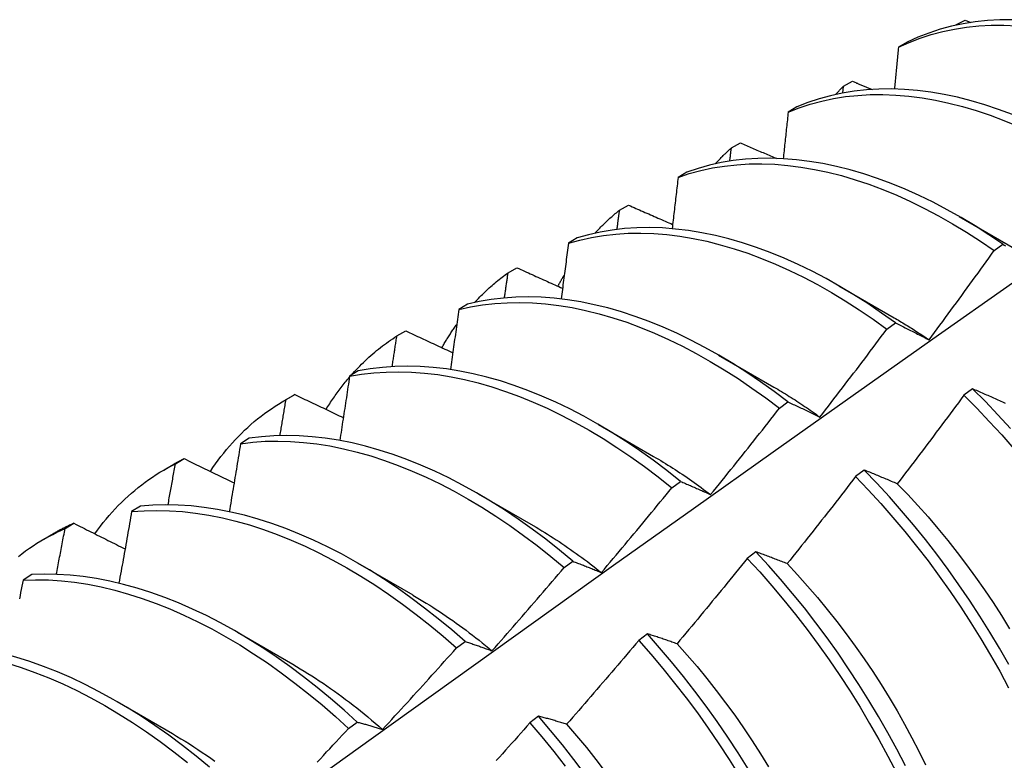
# Model space of a CAD drawing. Header units: inches. Extents: x 18 to 430, y 47 to 208.
# Tile 103 of 112: x 404.913 to 405.198, y 158.312 to 158.526. Entities that reach past the tile are written whole.
import ezdxf

# ---------------------------------------------------------------- set-up
doc = ezdxf.new("R2010")
doc.units = ezdxf.units.IN
doc.header["$MEASUREMENT"] = 0
doc.layers.add('Visible Edges(ANSI)', color=7, linetype='Continuous', lineweight=25)

msp = doc.modelspace()

# ---------------------------------------------------------------- linework, layer by layer
at = {"layer": 'Visible Edges(ANSI)'}
for p, q in [((405.18425, 158.52472), (405.18686, 158.52613)), ((405.18686, 158.52613), (405.18856, 158.52545)), ((405.18417, 158.52464), (405.18425, 158.52472)), ((405.18424, 158.52465), (405.18425, 158.52472)), ((405.17015, 158.51975), (405.1676, 158.51826)), ((405.15171, 158.50702), (405.15431, 158.50844)), ((405.1515, 158.50503), (405.15171, 158.50702)), ((405.13824, 158.50104), (405.13569, 158.49953)), ((405.11927, 158.48917), (405.12187, 158.49061)), ((405.10641, 158.48218), (405.10386, 158.48066)), ((405.08693, 158.47119), (405.08951, 158.47264)), ((405.18518, 158.46936), (405.20115, 158.46012)), ((405.07465, 158.46316), (405.07211, 158.46164)), ((405.19529, 158.45949), (405.19777, 158.46131)), ((405.05467, 158.45307), (405.05725, 158.45452)), ((405.15038, 158.44932), (405.16635, 158.44008)), ((405.04296, 158.444), (405.04043, 158.44246)), ((405.16423, 158.43675), (405.16672, 158.43858)), ((405.02251, 158.4348), (405.02508, 158.43627)), ((405.11559, 158.42928), (405.13155, 158.42004)), ((405.01134, 158.42469), (405.00882, 158.42314)), ((404.98995, 158.41612), (404.99273, 158.41773)), ((404.99043, 158.41639), (404.99299, 158.41787)), ((404.99299, 158.41787), (404.99273, 158.41773)), ((405.18903, 158.41954), (405.18652, 158.41766)), ((405.13315, 158.41389), (405.13564, 158.41572)), ((405.08079, 158.40924), (405.09675, 158.4)), ((404.97979, 158.40522), (404.97727, 158.40366)), ((404.95515, 158.39608), (404.95794, 158.39769)), ((404.95843, 158.39784), (404.96099, 158.39933)), ((405.15772, 158.39601), (405.15522, 158.39413)), ((405.10205, 158.39091), (405.10454, 158.39275)), ((405.04599, 158.3892), (405.06195, 158.37996)), ((404.9483, 158.3856), (404.94578, 158.38402)), ((404.92652, 158.37913), (404.92907, 158.38064)), ((404.92035, 158.37604), (404.92314, 158.37765)), ((405.12637, 158.37239), (405.12386, 158.3705)), ((405.01119, 158.36916), (405.02715, 158.35992)), ((405.07091, 158.36782), (405.0734, 158.36967)), ((404.91687, 158.36583), (404.91435, 158.36424)), ((404.97639, 158.34912), (404.99236, 158.33988)), ((405.03974, 158.34461), (405.04223, 158.34647)), ((405.09497, 158.34868), (405.09245, 158.34677)), ((404.94159, 158.32908), (404.95756, 158.31985)), ((405.06351, 158.32487), (405.06099, 158.32296)), ((405.00853, 158.32129), (405.01102, 158.32316))]:
    msp.add_line(p, q, dxfattribs=at)
at = {"layer": 'Visible Edges(ANSI)', "flags": 128}
for points in [[(405.20064, 158.52624), (405.19697, 158.52621), (405.19337, 158.52601), (405.18983, 158.52563), (405.18635, 158.52508), (405.18295, 158.52436), (405.17963, 158.52346), (405.17638, 158.52239), (405.17322, 158.52115), (405.17015, 158.51975)], [(405.1676, 158.51826), (405.17068, 158.51965), (405.17384, 158.52088), (405.17709, 158.52193), (405.18042, 158.52281), (405.18383, 158.52352), (405.18731, 158.52406), (405.19085, 158.52443), (405.19446, 158.52462), (405.19813, 158.52464), (405.20186, 158.52448)], [(405.1676, 158.51826), (405.16755, 158.51775), (405.1675, 158.51725), (405.16745, 158.51675), (405.16741, 158.51625), (405.16736, 158.51575), (405.16731, 158.51525), (405.16726, 158.51474), (405.16722, 158.51424), (405.16717, 158.51374), (405.16712, 158.51324), (405.16707, 158.51273), (405.16702, 158.51223), (405.16698, 158.51173), (405.16693, 158.51123), (405.16688, 158.51072), (405.16683, 158.51022), (405.16678, 158.50972), (405.16673, 158.50921), (405.16669, 158.50871), (405.16664, 158.50821), (405.16659, 158.5077), (405.16654, 158.5072), (405.16649, 158.5067), (405.16644, 158.50619)], [(405.15431, 158.50844), (405.15455, 158.50834), (405.15479, 158.50824), (405.15503, 158.50814), (405.15526, 158.50804), (405.1555, 158.50794), (405.15574, 158.50785), (405.15598, 158.50775), (405.15622, 158.50765), (405.15645, 158.50755), (405.15669, 158.50745), (405.15693, 158.50735), (405.15717, 158.50726), (405.15741, 158.50716), (405.15764, 158.50706), (405.15788, 158.50696), (405.15812, 158.50686), (405.15836, 158.50676), (405.1586, 158.50666), (405.15883, 158.50657), (405.15907, 158.50647), (405.15931, 158.50637), (405.15955, 158.50627), (405.15979, 158.50617), (405.16003, 158.50607)], [(405.20058, 158.49883), (405.19657, 158.50032), (405.19259, 158.50165), (405.18862, 158.50282), (405.18469, 158.50381), (405.18079, 158.50463), (405.17693, 158.50529), (405.17311, 158.50577), (405.16934, 158.50607), (405.16562, 158.50621), (405.16196, 158.50617), (405.15836, 158.50595), (405.15482, 158.50556), (405.15135, 158.505), (405.14795, 158.50427), (405.14464, 158.50336), (405.1414, 158.50228), (405.13824, 158.50104)], [(405.14938, 158.5046), (405.14947, 158.5047), (405.14957, 158.50481), (405.14966, 158.50491), (405.14976, 158.50501), (405.14985, 158.50511), (405.14995, 158.50522), (405.15005, 158.50532), (405.15014, 158.50542), (405.15024, 158.50552), (405.15034, 158.50562), (405.15043, 158.50572), (405.15053, 158.50583), (405.15063, 158.50593), (405.15073, 158.50603), (405.15083, 158.50613), (405.15092, 158.50623), (405.15102, 158.50633), (405.15112, 158.50643), (405.15122, 158.50652), (405.15132, 158.50662), (405.15142, 158.50672), (405.15152, 158.50682), (405.15162, 158.50692), (405.15171, 158.50702)], [(405.13569, 158.49953), (405.13885, 158.50077), (405.1421, 158.50183), (405.14542, 158.50273), (405.14883, 158.50345), (405.1523, 158.504), (405.15584, 158.50437), (405.15945, 158.50457), (405.16312, 158.5046), (405.16684, 158.50445), (405.17061, 158.50413), (405.17443, 158.50364), (405.1783, 158.50298), (405.1822, 158.50214), (405.18614, 158.50113), (405.1901, 158.49996), (405.19409, 158.49861), (405.1981, 158.49711), (405.20212, 158.49543)], [(405.13569, 158.49953), (405.13563, 158.49897), (405.13557, 158.49841), (405.13552, 158.49785), (405.13546, 158.49729), (405.1354, 158.49673), (405.13534, 158.49617), (405.13528, 158.49561), (405.13522, 158.49505), (405.13516, 158.49449), (405.1351, 158.49392), (405.13504, 158.49336), (405.13498, 158.4928), (405.13492, 158.49224), (405.13486, 158.49168), (405.1348, 158.49111), (405.13474, 158.49055), (405.13468, 158.48999), (405.13462, 158.48943), (405.13456, 158.48887), (405.1345, 158.4883), (405.13444, 158.48774), (405.13438, 158.48718), (405.13432, 158.48661), (405.13426, 158.48605)], [(405.11458, 158.48456), (405.11476, 158.48476), (405.11495, 158.48497), (405.11514, 158.48517), (405.11533, 158.48537), (405.11552, 158.48557), (405.11571, 158.48577), (405.11591, 158.48596), (405.1161, 158.48616), (405.11629, 158.48636), (405.11649, 158.48655), (405.11668, 158.48674), (405.11688, 158.48694), (405.11707, 158.48713), (405.11727, 158.48732), (405.11747, 158.48751), (405.11766, 158.4877), (405.11786, 158.48789), (405.11806, 158.48807), (405.11826, 158.48826), (405.11846, 158.48844), (405.11867, 158.48863), (405.11887, 158.48881), (405.11907, 158.48899), (405.11927, 158.48917)], [(405.11881, 158.48535), (405.11883, 158.48551), (405.11885, 158.48567), (405.11887, 158.48583), (405.11889, 158.48599), (405.11891, 158.48615), (405.11893, 158.48631), (405.11895, 158.48647), (405.11897, 158.48663), (405.11899, 158.48678), (405.11901, 158.48694), (405.11902, 158.4871), (405.11904, 158.48726), (405.11906, 158.48742), (405.11908, 158.48758), (405.1191, 158.48774), (405.11912, 158.4879), (405.11914, 158.48806), (405.11916, 158.48822), (405.11918, 158.48838), (405.1192, 158.48854), (405.11922, 158.4887), (405.11924, 158.48886), (405.11926, 158.48901), (405.11927, 158.48917)], [(405.12187, 158.49061), (405.1223, 158.49042), (405.12274, 158.49023), (405.12318, 158.49005), (405.12361, 158.48986), (405.12405, 158.48967), (405.12449, 158.48949), (405.12492, 158.4893), (405.12536, 158.48911), (405.1258, 158.48893), (405.12623, 158.48874), (405.12667, 158.48855), (405.12711, 158.48837), (405.12755, 158.48818), (405.12798, 158.48799), (405.12842, 158.48781), (405.12886, 158.48762), (405.1293, 158.48744), (405.12973, 158.48725), (405.13017, 158.48706), (405.13061, 158.48688), (405.13105, 158.48669), (405.13149, 158.48651), (405.13193, 158.48632), (405.13236, 158.48613)], [(405.19777, 158.46131), (405.19377, 158.46403), (405.18975, 158.46661), (405.18572, 158.46904), (405.18168, 158.47132), (405.17764, 158.47345), (405.1736, 158.47542), (405.16957, 158.47723), (405.16554, 158.47888), (405.16154, 158.48037), (405.15755, 158.48169), (405.15359, 158.48284), (405.14966, 158.48383), (405.14576, 158.48464), (405.1419, 158.48528), (405.13809, 158.48575), (405.13432, 158.48605), (405.1306, 158.48617), (405.12695, 158.48612), (405.12335, 158.4859), (405.11981, 158.4855), (405.11635, 158.48493), (405.11296, 158.48418), (405.10964, 158.48326), (405.10641, 158.48218)], [(405.10386, 158.48066), (405.1071, 158.48174), (405.11043, 158.48264), (405.11382, 158.48337), (405.11729, 158.48393), (405.12083, 158.48432), (405.12443, 158.48453), (405.1281, 158.48456), (405.13182, 158.48443), (405.13559, 158.48412), (405.13941, 158.48364), (405.14327, 158.48298), (405.14717, 158.48215), (405.1511, 158.48116), (405.15507, 158.47999), (405.15906, 158.47866), (405.16306, 158.47716), (405.16709, 158.4755), (405.17112, 158.47368), (405.17516, 158.47169), (405.1792, 158.46956), (405.18324, 158.46726), (405.18727, 158.46482), (405.19129, 158.46223), (405.19529, 158.45949)], [(405.10386, 158.48066), (405.10379, 158.48004), (405.10372, 158.47943), (405.10365, 158.47881), (405.10358, 158.47819), (405.10351, 158.47758), (405.10344, 158.47696), (405.10336, 158.47634), (405.10329, 158.47572), (405.10322, 158.4751), (405.10315, 158.47449), (405.10307, 158.47387), (405.103, 158.47325), (405.10293, 158.47263), (405.10286, 158.47201), (405.10278, 158.47139), (405.10271, 158.47078), (405.10264, 158.47016), (405.10256, 158.46954), (405.10249, 158.46892), (405.10242, 158.4683), (405.10234, 158.46768), (405.10227, 158.46706), (405.10219, 158.46644), (405.10212, 158.46582)], [(405.08951, 158.47264), (405.09004, 158.4724), (405.09057, 158.47217), (405.0911, 158.47194), (405.09163, 158.4717), (405.09216, 158.47147), (405.09269, 158.47124), (405.09322, 158.471), (405.09375, 158.47077), (405.09428, 158.47054), (405.09482, 158.4703), (405.09535, 158.47007), (405.09588, 158.46984), (405.09641, 158.4696), (405.09694, 158.46937), (405.09747, 158.46914), (405.098, 158.46891), (405.09854, 158.46867), (405.09907, 158.46844), (405.0996, 158.46821), (405.10013, 158.46797), (405.10067, 158.46774), (405.1012, 158.46751), (405.10173, 158.46728), (405.10227, 158.46704)], [(405.07978, 158.46452), (405.08006, 158.46482), (405.08034, 158.46512), (405.08062, 158.46542), (405.08091, 158.46572), (405.08119, 158.46601), (405.08148, 158.46631), (405.08177, 158.4666), (405.08206, 158.46688), (405.08236, 158.46717), (405.08265, 158.46745), (405.08295, 158.46774), (405.08324, 158.46801), (405.08354, 158.46829), (405.08384, 158.46857), (405.08414, 158.46884), (405.08445, 158.46911), (405.08475, 158.46938), (405.08506, 158.46964), (405.08537, 158.46991), (405.08568, 158.47017), (405.08599, 158.47043), (405.0863, 158.47068), (405.08661, 158.47094), (405.08693, 158.47119)], [(405.08619, 158.46561), (405.08622, 158.46584), (405.08625, 158.46608), (405.08629, 158.46631), (405.08632, 158.46654), (405.08635, 158.46677), (405.08638, 158.46701), (405.08641, 158.46724), (405.08644, 158.46747), (405.08647, 158.46771), (405.0865, 158.46794), (405.08653, 158.46817), (405.08656, 158.4684), (405.08659, 158.46864), (405.08662, 158.46887), (405.08665, 158.4691), (405.08668, 158.46933), (405.08672, 158.46957), (405.08675, 158.4698), (405.08678, 158.47003), (405.08681, 158.47026), (405.08684, 158.4705), (405.08687, 158.47073), (405.0869, 158.47096), (405.08693, 158.47119)], [(405.16672, 158.43858), (405.16274, 158.44143), (405.15874, 158.44415), (405.15472, 158.44672), (405.15068, 158.44914), (405.14665, 158.45142), (405.1426, 158.45353), (405.13856, 158.45549), (405.13453, 158.4573), (405.13051, 158.45894), (405.1265, 158.46041), (405.12252, 158.46172), (405.11856, 158.46287), (405.11463, 158.46384), (405.11073, 158.46464), (405.10688, 158.46527), (405.10306, 158.46573), (405.0993, 158.46602), (405.09559, 158.46613), (405.09193, 158.46607), (405.08834, 158.46584), (405.08481, 158.46543), (405.08135, 158.46485), (405.07796, 158.46409), (405.07465, 158.46316)], [(405.07211, 158.46164), (405.07543, 158.46255), (405.07882, 158.46329), (405.08229, 158.46386), (405.08582, 158.46426), (405.08942, 158.46448), (405.09308, 158.46453), (405.0968, 158.4644), (405.10057, 158.4641), (405.10438, 158.46363), (405.10824, 158.46299), (405.11214, 158.46217), (405.11607, 158.46118), (405.12003, 158.46003), (405.12402, 158.4587), (405.12803, 158.45722), (405.13205, 158.45556), (405.13608, 158.45375), (405.14012, 158.45178), (405.14417, 158.44965), (405.1482, 158.44736), (405.15223, 158.44493), (405.15625, 158.44235), (405.16025, 158.43962), (405.16423, 158.43675)], [(405.07211, 158.46164), (405.07203, 158.46097), (405.07194, 158.4603), (405.07186, 158.45962), (405.07177, 158.45895), (405.07169, 158.45828), (405.0716, 158.45761), (405.07151, 158.45694), (405.07143, 158.45627), (405.07134, 158.4556), (405.07126, 158.45492), (405.07117, 158.45425), (405.07108, 158.45358), (405.071, 158.45291), (405.07091, 158.45224), (405.07082, 158.45156), (405.07073, 158.45089), (405.07065, 158.45022), (405.07056, 158.44954), (405.07047, 158.44887), (405.07038, 158.4482), (405.0703, 158.44752), (405.07021, 158.44685), (405.07012, 158.44618), (405.07003, 158.4455)], [(405.19777, 158.46131), (405.19819, 158.46109), (405.19861, 158.46088)], [(405.17644, 158.43368), (405.17724, 158.43475), (405.17803, 158.43582), (405.17882, 158.43689), (405.17962, 158.43796), (405.18041, 158.43903), (405.1812, 158.4401), (405.18199, 158.44117), (405.18278, 158.44224), (405.18357, 158.44332), (405.18435, 158.44439), (405.18514, 158.44546), (405.18593, 158.44654), (405.18671, 158.44762), (405.1875, 158.44869), (405.18828, 158.44977), (405.18906, 158.45085), (405.18984, 158.45193), (405.19062, 158.453), (405.1914, 158.45408), (405.19218, 158.45517), (405.19296, 158.45625), (405.19374, 158.45733), (405.19451, 158.45841), (405.19529, 158.45949)], [(405.05725, 158.45452), (405.0578, 158.45428), (405.05835, 158.45403), (405.05889, 158.45378), (405.05944, 158.45353), (405.05999, 158.45328), (405.06054, 158.45304), (405.06109, 158.45279), (405.06163, 158.45254), (405.06218, 158.45229), (405.06273, 158.45204), (405.06328, 158.4518), (405.06383, 158.45155), (405.06438, 158.4513), (405.06493, 158.45105), (405.06548, 158.45081), (405.06603, 158.45056), (405.06658, 158.45031), (405.06713, 158.45006), (405.06768, 158.44982), (405.06823, 158.44957), (405.06878, 158.44932), (405.06933, 158.44907), (405.06988, 158.44883), (405.07043, 158.44858)], [(405.04498, 158.44448), (405.04535, 158.44488), (405.04573, 158.44528), (405.04611, 158.44568), (405.04649, 158.44607), (405.04687, 158.44646), (405.04726, 158.44684), (405.04765, 158.44722), (405.04804, 158.44759), (405.04843, 158.44797), (405.04883, 158.44833), (405.04923, 158.4487), (405.04964, 158.44906), (405.05004, 158.44941), (405.05045, 158.44977), (405.05086, 158.45011), (405.05127, 158.45046), (405.05169, 158.4508), (405.05211, 158.45114), (405.05253, 158.45147), (405.05295, 158.4518), (405.05338, 158.45212), (405.05381, 158.45244), (405.05424, 158.45276), (405.05467, 158.45307)], [(405.05364, 158.44581), (405.05368, 158.44611), (405.05372, 158.44641), (405.05377, 158.44672), (405.05381, 158.44702), (405.05385, 158.44732), (405.0539, 158.44762), (405.05394, 158.44793), (405.05398, 158.44823), (405.05403, 158.44853), (405.05407, 158.44884), (405.05411, 158.44914), (405.05416, 158.44944), (405.0542, 158.44974), (405.05424, 158.45005), (405.05429, 158.45035), (405.05433, 158.45065), (405.05437, 158.45095), (405.05442, 158.45126), (405.05446, 158.45156), (405.0545, 158.45186), (405.05454, 158.45216), (405.05459, 158.45247), (405.05463, 158.45277), (405.05467, 158.45307)], [(405.06909, 158.44918), (405.06917, 158.44932), (405.06924, 158.44946), (405.06932, 158.44961), (405.06939, 158.44975), (405.06947, 158.44989), (405.06954, 158.45003), (405.06962, 158.45017), (405.0697, 158.45031), (405.06977, 158.45045), (405.06985, 158.45059), (405.06993, 158.45073), (405.07, 158.45087), (405.07008, 158.451), (405.07016, 158.45114), (405.07024, 158.45128), (405.07031, 158.45142), (405.07039, 158.45156), (405.07047, 158.4517), (405.07055, 158.45183), (405.07063, 158.45197), (405.07071, 158.45211), (405.07079, 158.45224), (405.07087, 158.45238), (405.07095, 158.45252)], [(404.75951, 158.13324), (404.78293, 158.15031), (404.80632, 158.16735), (404.82968, 158.18434), (404.85302, 158.2013), (404.87633, 158.21822), (404.89961, 158.2351), (404.92287, 158.25194), (404.94611, 158.26873), (404.96933, 158.28548), (404.99253, 158.30218), (405.01571, 158.31883), (405.03887, 158.33543), (405.06202, 158.35199), (405.08515, 158.36849), (405.10827, 158.38494), (405.13137, 158.40133), (405.15446, 158.41767), (405.17755, 158.43396), (405.20062, 158.45019)], [(405.13564, 158.41572), (405.13168, 158.41871), (405.1277, 158.42156), (405.1237, 158.42427), (405.11968, 158.42683), (405.11565, 158.42924), (405.11161, 158.43151), (405.10756, 158.43362), (405.10353, 158.43557), (405.09949, 158.43736), (405.09547, 158.43899), (405.09147, 158.44046), (405.08748, 158.44176), (405.08352, 158.44289), (405.0796, 158.44385), (405.0757, 158.44465), (405.07185, 158.44527), (405.06804, 158.44572), (405.06428, 158.44599), (405.06057, 158.4461), (405.05692, 158.44602), (405.05333, 158.44578), (405.0498, 158.44536), (405.04635, 158.44477), (405.04296, 158.444)], [(405.04043, 158.44246), (405.04382, 158.44322), (405.04728, 158.44379), (405.05081, 158.4442), (405.05441, 158.44443), (405.05806, 158.44449), (405.06178, 158.44438), (405.06554, 158.44409), (405.06935, 158.44362), (405.07321, 158.44299), (405.07711, 158.44218), (405.08104, 158.44121), (405.085, 158.44006), (405.08898, 158.43875), (405.09299, 158.43727), (405.09701, 158.43563), (405.10105, 158.43382), (405.10509, 158.43186), (405.10913, 158.42974), (405.11317, 158.42746), (405.1172, 158.42504), (405.12122, 158.42247), (405.12522, 158.41975), (405.1292, 158.41689), (405.13315, 158.41389)], [(405.04043, 158.44246), (405.04033, 158.44174), (405.04023, 158.44102), (405.04013, 158.4403), (405.04003, 158.43957), (405.03993, 158.43885), (405.03983, 158.43813), (405.03973, 158.43741), (405.03963, 158.43668), (405.03953, 158.43596), (405.03943, 158.43524), (405.03932, 158.43451), (405.03922, 158.43379), (405.03912, 158.43306), (405.03902, 158.43234), (405.03892, 158.43162), (405.03881, 158.43089), (405.03871, 158.43017), (405.03861, 158.42944), (405.0385, 158.42872), (405.0384, 158.42799), (405.0383, 158.42727), (405.03819, 158.42654), (405.03809, 158.42582), (405.03798, 158.42509)], [(405.16635, 158.44009), (405.16677, 158.43984), (405.16719, 158.4396), (405.16762, 158.43935), (405.16804, 158.43909), (405.16846, 158.43884), (405.16888, 158.43859), (405.1693, 158.43833), (405.16972, 158.43807), (405.17015, 158.43781), (405.17057, 158.43755), (405.17099, 158.43728), (405.17141, 158.43702), (405.17183, 158.43675), (405.17225, 158.43648), (405.17267, 158.43621), (405.17309, 158.43593), (405.17351, 158.43566), (405.17393, 158.43538), (405.17435, 158.4351), (405.17477, 158.43482), (405.17519, 158.43454), (405.1756, 158.43425), (405.17602, 158.43397), (405.17644, 158.43368)], [(405.03554, 158.43142), (405.0357, 158.43171), (405.03587, 158.432), (405.03604, 158.4323), (405.03621, 158.43259), (405.03638, 158.43288), (405.03656, 158.43316), (405.03673, 158.43345), (405.0369, 158.43374), (405.03708, 158.43402), (405.03726, 158.4343), (405.03743, 158.43458), (405.03761, 158.43487), (405.03779, 158.43515), (405.03797, 158.43542), (405.03815, 158.4357), (405.03834, 158.43598), (405.03852, 158.43625), (405.0387, 158.43653), (405.03889, 158.4368), (405.03908, 158.43707), (405.03926, 158.43734), (405.03945, 158.43761), (405.03964, 158.43788), (405.03983, 158.43814)], [(405.16672, 158.43858), (405.16712, 158.43838), (405.16751, 158.43819), (405.16791, 158.43799), (405.16831, 158.4378), (405.16871, 158.4376), (405.16911, 158.4374), (405.16951, 158.4372), (405.16991, 158.437), (405.17031, 158.4368), (405.17072, 158.4366), (405.17112, 158.4364), (405.17153, 158.43619), (405.17193, 158.43599), (405.17234, 158.43578), (405.17274, 158.43558), (405.17315, 158.43537), (405.17356, 158.43516), (405.17397, 158.43495), (405.17438, 158.43474), (405.17479, 158.43453), (405.1752, 158.43432), (405.17561, 158.43411), (405.17603, 158.43389), (405.17644, 158.43368)], [(405.00924, 158.4234), (405.00974, 158.42395), (405.01024, 158.4245), (405.01074, 158.42505), (405.01126, 158.42558), (405.01177, 158.42611), (405.01229, 158.42664), (405.01282, 158.42715), (405.01335, 158.42766), (405.01389, 158.42816), (405.01443, 158.42865), (405.01497, 158.42914), (405.01553, 158.42962), (405.01608, 158.43009), (405.01664, 158.43056), (405.01721, 158.43102), (405.01778, 158.43147), (405.01835, 158.43191), (405.01893, 158.43235), (405.01952, 158.43277), (405.02011, 158.43319), (405.0207, 158.43361), (405.0213, 158.43401), (405.0219, 158.43441), (405.02251, 158.4348)], [(405.02114, 158.42594), (405.0212, 158.42631), (405.02125, 158.42668), (405.02131, 158.42705), (405.02137, 158.42742), (405.02143, 158.42779), (405.02148, 158.42815), (405.02154, 158.42852), (405.0216, 158.42889), (405.02166, 158.42926), (405.02171, 158.42963), (405.02177, 158.43), (405.02183, 158.43037), (405.02188, 158.43074), (405.02194, 158.43111), (405.022, 158.43148), (405.02205, 158.43185), (405.02211, 158.43222), (405.02217, 158.43259), (405.02223, 158.43296), (405.02228, 158.43333), (405.02234, 158.4337), (405.02239, 158.43407), (405.02245, 158.43444), (405.02251, 158.4348)], [(405.02508, 158.43627), (405.02564, 158.43601), (405.02621, 158.43575), (405.02677, 158.43548), (405.02734, 158.43522), (405.0279, 158.43496), (405.02847, 158.43469), (405.02903, 158.43443), (405.0296, 158.43417), (405.03017, 158.43391), (405.03073, 158.43364), (405.0313, 158.43338), (405.03187, 158.43312), (405.03243, 158.43285), (405.033, 158.43259), (405.03357, 158.43233), (405.03413, 158.43207), (405.0347, 158.4318), (405.03527, 158.43154), (405.03584, 158.43128), (405.03641, 158.43102), (405.03697, 158.43075), (405.03754, 158.43049), (405.03811, 158.43023), (405.03868, 158.42997)], [(405.14487, 158.41136), (405.14568, 158.41241), (405.1465, 158.41346), (405.14732, 158.41451), (405.14813, 158.41556), (405.14894, 158.41661), (405.14975, 158.41767), (405.15057, 158.41872), (405.15138, 158.41978), (405.15219, 158.42083), (405.153, 158.42189), (405.1538, 158.42295), (405.15461, 158.424), (405.15542, 158.42506), (405.15622, 158.42612), (405.15703, 158.42718), (405.15783, 158.42824), (405.15864, 158.4293), (405.15944, 158.43037), (405.16024, 158.43143), (405.16104, 158.43249), (405.16184, 158.43356), (405.16264, 158.43462), (405.16344, 158.43569), (405.16423, 158.43675)], [(405.10454, 158.39275), (405.10061, 158.39587), (405.09665, 158.39885), (405.09267, 158.40169), (405.08866, 158.40438), (405.08464, 158.40694), (405.08061, 158.40934), (405.07657, 158.4116), (405.07253, 158.4137), (405.06849, 158.41564), (405.06445, 158.41742), (405.06043, 158.41904), (405.05643, 158.4205), (405.05245, 158.42179), (405.04849, 158.42291), (405.04457, 158.42387), (405.04068, 158.42465), (405.03682, 158.42526), (405.03302, 158.4257), (405.02926, 158.42596), (405.02555, 158.42606), (405.0219, 158.42598), (405.01832, 158.42572), (405.0148, 158.42529), (405.01134, 158.42469)], [(405.00882, 158.42314), (405.0087, 158.42237), (405.00859, 158.42159), (405.00847, 158.42082), (405.00835, 158.42005), (405.00824, 158.41928), (405.00812, 158.41851), (405.008, 158.41774), (405.00789, 158.41696), (405.00777, 158.41619), (405.00765, 158.41542), (405.00753, 158.41465), (405.00742, 158.41387), (405.0073, 158.4131), (405.00718, 158.41233), (405.00706, 158.41155), (405.00694, 158.41078), (405.00682, 158.41001), (405.0067, 158.40923), (405.00658, 158.40846), (405.00646, 158.40769), (405.00634, 158.40691), (405.00622, 158.40614), (405.0061, 158.40536), (405.00598, 158.40459)], [(405.00882, 158.42314), (405.01227, 158.42373), (405.0158, 158.42414), (405.01939, 158.42438), (405.02305, 158.42445), (405.02676, 158.42435), (405.03052, 158.42407), (405.03433, 158.42362), (405.03818, 158.42299), (405.04208, 158.4222), (405.04601, 158.42123), (405.04996, 158.42009), (405.05395, 158.41879), (405.05795, 158.41732), (405.06197, 158.41569), (405.06601, 158.41389), (405.07005, 158.41194), (405.07409, 158.40983), (405.07813, 158.40756), (405.08216, 158.40515), (405.08618, 158.40258), (405.09018, 158.39987), (405.09417, 158.39702), (405.09812, 158.39403), (405.10205, 158.39091)], [(405.00203, 158.41357), (405.00228, 158.41399), (405.00254, 158.4144), (405.0028, 158.41481), (405.00307, 158.41522), (405.00333, 158.41563), (405.0036, 158.41603), (405.00387, 158.41643), (405.00414, 158.41683), (405.00442, 158.41723), (405.00469, 158.41762), (405.00497, 158.41801), (405.00525, 158.4184), (405.00553, 158.41879), (405.00582, 158.41917), (405.0061, 158.41955), (405.00639, 158.41993), (405.00668, 158.42031), (405.00698, 158.42068), (405.00727, 158.42105), (405.00757, 158.42142), (405.00787, 158.42178), (405.00817, 158.42215), (405.00847, 158.42251), (405.00878, 158.42286)], [(405.13155, 158.42004), (405.13211, 158.41971), (405.13267, 158.41939), (405.13322, 158.41905), (405.13378, 158.41872), (405.13434, 158.41838), (405.1349, 158.41804), (405.13546, 158.4177), (405.13601, 158.41735), (405.13657, 158.417), (405.13712, 158.41664), (405.13768, 158.41629), (405.13824, 158.41593), (405.13879, 158.41556), (405.13935, 158.4152), (405.1399, 158.41483), (405.14045, 158.41445), (405.14101, 158.41408), (405.14156, 158.4137), (405.14211, 158.41331), (405.14267, 158.41293), (405.14322, 158.41254), (405.14377, 158.41215), (405.14432, 158.41175), (405.14487, 158.41136)], [(404.99299, 158.41787), (404.99357, 158.4176), (404.99415, 158.41732), (404.99474, 158.41704), (404.99532, 158.41676), (404.9959, 158.41648), (404.99648, 158.41621), (404.99707, 158.41593), (404.99765, 158.41565), (404.99823, 158.41537), (404.99882, 158.41509), (404.9994, 158.41482), (404.99998, 158.41454), (405.00057, 158.41426), (405.00115, 158.41398), (405.00174, 158.41371), (405.00232, 158.41343), (405.00291, 158.41315), (405.00349, 158.41287), (405.00408, 158.4126), (405.00466, 158.41232), (405.00525, 158.41204), (405.00583, 158.41176), (405.00642, 158.41149), (405.00701, 158.41121)], [(405.18652, 158.41766), (405.18573, 158.41658), (405.18493, 158.41551), (405.18414, 158.41444), (405.18334, 158.41337), (405.18255, 158.41229), (405.18175, 158.41122), (405.18095, 158.41015), (405.18015, 158.40908), (405.17935, 158.40801), (405.17855, 158.40695), (405.17775, 158.40588), (405.17694, 158.40481), (405.17614, 158.40374), (405.17534, 158.40268), (405.17453, 158.40161), (405.17372, 158.40055), (405.17292, 158.39949), (405.17211, 158.39842), (405.1713, 158.39736), (405.17049, 158.3963), (405.16968, 158.39524), (405.16887, 158.39418), (405.16806, 158.39312), (405.16725, 158.39206)], [(405.18652, 158.41766), (405.19023, 158.41394), (405.19389, 158.41011), (405.19748, 158.40618), (405.20101, 158.40216)], [(405.19861, 158.41526), (405.19818, 158.41546), (405.19776, 158.41565), (405.19733, 158.41584), (405.19691, 158.41604), (405.19649, 158.41623), (405.19607, 158.41642), (405.19565, 158.41661), (405.19523, 158.4168), (405.19481, 158.41699), (405.19439, 158.41717), (405.19397, 158.41736), (405.19355, 158.41755), (405.19314, 158.41773), (405.19272, 158.41791), (405.19231, 158.4181), (405.1919, 158.41828), (405.19148, 158.41846), (405.19107, 158.41864), (405.19066, 158.41882), (405.19025, 158.419), (405.18984, 158.41918), (405.18943, 158.41936), (405.18903, 158.41954)], [(405.2, 158.40809), (405.1964, 158.41201), (405.19274, 158.41583), (405.18903, 158.41954)], [(404.96856, 158.39563), (404.9693, 158.39673), (404.97005, 158.39781), (404.97082, 158.39887), (404.97161, 158.39991), (404.97241, 158.40093), (404.97323, 158.40194), (404.97406, 158.40292), (404.97491, 158.40388), (404.97577, 158.40482), (404.97665, 158.40574), (404.97754, 158.40664), (404.97845, 158.40752), (404.97937, 158.40838), (404.9803, 158.40921), (404.98125, 158.41003), (404.98222, 158.41082), (404.9832, 158.4116), (404.98419, 158.41235), (404.9852, 158.41308), (404.98622, 158.41378), (404.98725, 158.41447), (404.9883, 158.41513), (404.98936, 158.41578), (404.99043, 158.41639)], [(404.9887, 158.40599), (404.98877, 158.40643), (404.98884, 158.40686), (404.98892, 158.40729), (404.98899, 158.40773), (404.98906, 158.40816), (404.98913, 158.4086), (404.98921, 158.40903), (404.98928, 158.40946), (404.98935, 158.4099), (404.98942, 158.41033), (404.9895, 158.41076), (404.98957, 158.4112), (404.98964, 158.41163), (404.98971, 158.41206), (404.98978, 158.4125), (404.98986, 158.41293), (404.98993, 158.41336), (404.99, 158.4138), (404.99007, 158.41423), (404.99014, 158.41466), (404.99021, 158.4151), (404.99029, 158.41553), (404.99036, 158.41596), (404.99043, 158.41639)], [(405.13564, 158.41572), (405.13602, 158.41555), (405.13639, 158.41538), (405.13677, 158.41521), (405.13715, 158.41503), (405.13753, 158.41486), (405.13791, 158.41468), (405.13829, 158.4145), (405.13867, 158.41433), (405.13905, 158.41415), (405.13943, 158.41397), (405.13982, 158.41379), (405.1402, 158.4136), (405.14059, 158.41342), (405.14097, 158.41324), (405.14136, 158.41305), (405.14175, 158.41287), (405.14213, 158.41268), (405.14252, 158.4125), (405.14291, 158.41231), (405.1433, 158.41212), (405.14369, 158.41193), (405.14408, 158.41174), (405.14448, 158.41155), (405.14487, 158.41136)], [(405.11327, 158.38893), (405.11411, 158.38996), (405.11495, 158.39099), (405.11579, 158.39202), (405.11662, 158.39306), (405.11746, 158.39409), (405.11829, 158.39513), (405.11912, 158.39617), (405.11995, 158.3972), (405.12079, 158.39824), (405.12162, 158.39928), (405.12245, 158.40032), (405.12327, 158.40136), (405.1241, 158.4024), (405.12493, 158.40344), (405.12576, 158.40448), (405.12658, 158.40552), (405.12741, 158.40657), (405.12823, 158.40761), (405.12905, 158.40866), (405.12987, 158.4097), (405.1307, 158.41075), (405.13152, 158.4118), (405.13234, 158.41284), (405.13315, 158.41389)], [(405.0734, 158.36967), (405.06951, 158.3729), (405.06558, 158.37601), (405.06162, 158.37898), (405.05763, 158.38181), (405.05363, 158.3845), (405.0496, 158.38705), (405.04557, 158.38944), (405.04153, 158.39169), (405.03749, 158.39378), (405.03345, 158.39571), (405.02942, 158.39748), (405.0254, 158.39909), (405.0214, 158.40054), (405.01741, 158.40182), (405.01346, 158.40293), (405.00954, 158.40388), (405.00565, 158.40465), (405.0018, 158.40525), (404.99799, 158.40568), (404.99424, 158.40594), (404.99054, 158.40602), (404.98689, 158.40593), (404.98331, 158.40566), (404.97979, 158.40522)], [(404.97727, 158.40366), (404.97714, 158.40284), (404.977, 158.40202), (404.97687, 158.4012), (404.97674, 158.40039), (404.9766, 158.39957), (404.97647, 158.39875), (404.97634, 158.39793), (404.9762, 158.39711), (404.97607, 158.39629), (404.97593, 158.39547), (404.9758, 158.39465), (404.97566, 158.39384), (404.97553, 158.39302), (404.97539, 158.3922), (404.97525, 158.39138), (404.97512, 158.39056), (404.97498, 158.38974), (404.97484, 158.38892), (404.97471, 158.3881), (404.97457, 158.38728), (404.97443, 158.38646), (404.97429, 158.38564), (404.97416, 158.38481), (404.97402, 158.38399)], [(404.97727, 158.40366), (404.98079, 158.40408), (404.98438, 158.40434), (404.98803, 158.40441), (404.99174, 158.40432), (404.9955, 158.40405), (404.9993, 158.40361), (405.00315, 158.403), (405.00705, 158.40221), (405.01097, 158.40125), (405.01493, 158.40013), (405.01891, 158.39883), (405.02292, 158.39737), (405.02694, 158.39575), (405.03097, 158.39397), (405.03501, 158.39202), (405.03905, 158.38992), (405.04309, 158.38766), (405.04712, 158.38526), (405.05114, 158.3827), (405.05515, 158.38), (405.05913, 158.37716), (405.06309, 158.37418), (405.06702, 158.37106), (405.07091, 158.36782)], [(404.93513, 158.3776), (404.93592, 158.3787), (404.93673, 158.37977), (404.93756, 158.38083), (404.9384, 158.38186), (404.93925, 158.38287), (404.94013, 158.38386), (404.94101, 158.38483), (404.94192, 158.38577), (404.94284, 158.3867), (404.94378, 158.3876), (404.94473, 158.38848), (404.94569, 158.38934), (404.94668, 158.39017), (404.94767, 158.39099), (404.94869, 158.39178), (404.94971, 158.39254), (404.95075, 158.39329), (404.95181, 158.39401), (404.95288, 158.39471), (404.95396, 158.39538), (404.95506, 158.39603), (404.95617, 158.39666), (404.95729, 158.39726), (404.95843, 158.39784)], [(404.95631, 158.38598), (404.9564, 158.38647), (404.95649, 158.38697), (404.95658, 158.38746), (404.95667, 158.38796), (404.95676, 158.38845), (404.95685, 158.38895), (404.95694, 158.38944), (404.95703, 158.38993), (404.95712, 158.39043), (404.9572, 158.39092), (404.95729, 158.39142), (404.95738, 158.39191), (404.95747, 158.39241), (404.95756, 158.3929), (404.95765, 158.39339), (404.95773, 158.39389), (404.95782, 158.39438), (404.95791, 158.39488), (404.958, 158.39537), (404.95808, 158.39586), (404.95817, 158.39636), (404.95826, 158.39685), (404.95835, 158.39734), (404.95843, 158.39784)], [(404.96099, 158.39933), (404.96086, 158.39926), (404.96073, 158.3992), (404.9606, 158.39913), (404.96047, 158.39907), (404.96034, 158.399), (404.96022, 158.39893), (404.96009, 158.39887), (404.95996, 158.3988), (404.95983, 158.39873), (404.9597, 158.39867), (404.95958, 158.3986), (404.95945, 158.39853), (404.95932, 158.39846), (404.9592, 158.39839), (404.95907, 158.39832), (404.95894, 158.39825), (404.95882, 158.39818), (404.95869, 158.39811), (404.95856, 158.39804), (404.95844, 158.39797), (404.95831, 158.3979), (404.95819, 158.39783), (404.95806, 158.39776), (404.95794, 158.39769)], [(404.96099, 158.39933), (404.96159, 158.39904), (404.96219, 158.39874), (404.96278, 158.39845), (404.96338, 158.39816), (404.96398, 158.39786), (404.96458, 158.39757), (404.96518, 158.39728), (404.96578, 158.39699), (404.96638, 158.39669), (404.96698, 158.3964), (404.96758, 158.39611), (404.96818, 158.39582), (404.96878, 158.39552), (404.96938, 158.39523), (404.96998, 158.39494), (404.97059, 158.39464), (404.97119, 158.39435), (404.97179, 158.39406), (404.97239, 158.39377), (404.973, 158.39347), (404.9736, 158.39318), (404.9742, 158.39289), (404.9748, 158.3926), (404.97541, 158.3923)], [(405.09676, 158.39998), (405.09746, 158.39958), (405.09815, 158.39917), (405.09885, 158.39876), (405.09954, 158.39834), (405.10023, 158.39792), (405.10092, 158.39749), (405.10162, 158.39705), (405.10231, 158.39662), (405.103, 158.39617), (405.10369, 158.39572), (405.10438, 158.39527), (405.10507, 158.39481), (405.10576, 158.39435), (405.10644, 158.39388), (405.10713, 158.3934), (405.10782, 158.39293), (405.1085, 158.39244), (405.10919, 158.39195), (405.10987, 158.39146), (405.11055, 158.39096), (405.11124, 158.39046), (405.11192, 158.38995), (405.1126, 158.38944), (405.11327, 158.38893)], [(405.16725, 158.39206), (405.16684, 158.39223), (405.16644, 158.39241), (405.16603, 158.39258), (405.16563, 158.39275), (405.16522, 158.39292), (405.16482, 158.39309), (405.16442, 158.39326), (405.16402, 158.39343), (405.16362, 158.3936), (405.16322, 158.39376), (405.16282, 158.39393), (405.16243, 158.39409), (405.16203, 158.39426), (405.16164, 158.39442), (405.16124, 158.39458), (405.16085, 158.39475), (405.16045, 158.39491), (405.16006, 158.39507), (405.15967, 158.39523), (405.15928, 158.39539), (405.15889, 158.39554), (405.1585, 158.3957), (405.15811, 158.39586), (405.15772, 158.39601)], [(405.19949, 158.33981), (405.19681, 158.34452), (405.19403, 158.34919), (405.19115, 158.35381), (405.18817, 158.35838), (405.1851, 158.36288), (405.18195, 158.36731), (405.17871, 158.37168), (405.17539, 158.37596), (405.17199, 158.38016), (405.16853, 158.38427), (405.16499, 158.38828), (405.16139, 158.3922), (405.15772, 158.39601)], [(405.10454, 158.39275), (405.10489, 158.3926), (405.10525, 158.39245), (405.10561, 158.3923), (405.10596, 158.39215), (405.10632, 158.392), (405.10668, 158.39185), (405.10704, 158.39169), (405.1074, 158.39154), (405.10776, 158.39138), (405.10813, 158.39122), (405.10849, 158.39107), (405.10885, 158.39091), (405.10922, 158.39075), (405.10958, 158.39059), (405.10995, 158.39042), (405.11032, 158.39026), (405.11068, 158.3901), (405.11105, 158.38993), (405.11142, 158.38977), (405.11179, 158.3896), (405.11216, 158.38943), (405.11253, 158.38927), (405.1129, 158.3891), (405.11327, 158.38893)], [(405.15522, 158.39413), (405.1544, 158.39307), (405.15358, 158.39201), (405.15277, 158.39096), (405.15195, 158.3899), (405.15113, 158.38885), (405.15031, 158.3878), (405.14949, 158.38675), (405.14867, 158.38569), (405.14785, 158.38464), (405.14702, 158.38359), (405.1462, 158.38254), (405.14537, 158.3815), (405.14455, 158.38045), (405.14372, 158.3794), (405.1429, 158.37835), (405.14207, 158.37731), (405.14124, 158.37626), (405.14041, 158.37522), (405.13958, 158.37418), (405.13875, 158.37313), (405.13792, 158.37209), (405.13709, 158.37105), (405.13625, 158.37001), (405.13542, 158.36897)], [(405.15522, 158.39413), (405.15888, 158.39031), (405.16247, 158.38638), (405.16601, 158.38236), (405.16947, 158.37824), (405.17286, 158.37404), (405.17617, 158.36975), (405.17941, 158.36538), (405.18255, 158.36094), (405.18561, 158.35643), (405.18858, 158.35186), (405.19146, 158.34724), (405.19423, 158.34256), (405.19691, 158.33785), (405.19948, 158.33309)], [(405.16725, 158.39206), (405.17027, 158.38895), (405.17325, 158.38576), (405.17617, 158.38248), (405.17904, 158.37913), (405.18186, 158.37571), (405.18461, 158.37223), (405.1873, 158.36868), (405.18993, 158.36508), (405.1925, 158.36142), (405.19499, 158.35771), (405.19741, 158.35395), (405.19975, 158.35016)], [(405.08166, 158.3664), (405.08252, 158.36741), (405.08338, 158.36842), (405.08423, 158.36944), (405.08509, 158.37045), (405.08595, 158.37147), (405.0868, 158.37248), (405.08765, 158.3735), (405.08851, 158.37452), (405.08936, 158.37554), (405.09021, 158.37656), (405.09106, 158.37758), (405.09191, 158.3786), (405.09276, 158.37962), (405.09361, 158.38064), (405.09446, 158.38167), (405.0953, 158.38269), (405.09615, 158.38372), (405.09699, 158.38474), (405.09784, 158.38577), (405.09868, 158.3868), (405.09952, 158.38782), (405.10037, 158.38885), (405.10121, 158.38988), (405.10205, 158.39091)], [(405.04223, 158.34647), (405.03837, 158.34982), (405.03448, 158.35305), (405.03054, 158.35615), (405.02658, 158.35911), (405.0226, 158.36194), (405.01859, 158.36462), (405.01457, 158.36715), (405.01053, 158.36954), (405.00649, 158.37178), (405.00245, 158.37386), (404.99841, 158.37578), (404.99438, 158.37754), (404.99036, 158.37914), (404.98636, 158.38058), (404.98238, 158.38185), (404.97843, 158.38296), (404.97451, 158.38389), (404.97062, 158.38465), (404.96677, 158.38524), (404.96297, 158.38566), (404.95922, 158.38591), (404.95552, 158.38598), (404.95188, 158.38588), (404.9483, 158.3856)], [(404.94578, 158.38402), (404.94563, 158.38316), (404.94548, 158.3823), (404.94533, 158.38144), (404.94518, 158.38058), (404.94503, 158.37971), (404.94487, 158.37885), (404.94472, 158.37799), (404.94457, 158.37713), (404.94442, 158.37626), (404.94426, 158.3754), (404.94411, 158.37454), (404.94396, 158.37367), (404.9438, 158.37281), (404.94365, 158.37195), (404.94349, 158.37108), (404.94334, 158.37022), (404.94318, 158.36935), (404.94303, 158.36849), (404.94287, 158.36763), (404.94272, 158.36676), (404.94256, 158.3659), (404.9424, 158.36503), (404.94225, 158.36417), (404.94209, 158.3633)], [(404.94578, 158.38402), (404.94937, 158.38429), (404.95301, 158.38438), (404.95672, 158.38429), (404.96047, 158.38403), (404.96428, 158.3836), (404.96813, 158.383), (404.97202, 158.38222), (404.97594, 158.38128), (404.9799, 158.38016), (404.98388, 158.37888), (404.98788, 158.37743), (404.9919, 158.37581), (404.99593, 158.37404), (404.99997, 158.3721), (405.00401, 158.37001), (405.00805, 158.36776), (405.01208, 158.36536), (405.01611, 158.36282), (405.02011, 158.36012), (405.0241, 158.35729), (405.02806, 158.35432), (405.03199, 158.35121), (405.03588, 158.34797), (405.03974, 158.34461)], [(404.92907, 158.38064), (404.92881, 158.38052), (404.92856, 158.38041), (404.92831, 158.3803), (404.92806, 158.38018), (404.9278, 158.38007), (404.92755, 158.37995), (404.9273, 158.37983), (404.92705, 158.37971), (404.9268, 158.37959), (404.92655, 158.37947), (404.92631, 158.37935), (404.92606, 158.37922), (404.92581, 158.3791), (404.92556, 158.37897), (404.92532, 158.37884), (404.92507, 158.37872), (404.92483, 158.37859), (404.92459, 158.37845), (404.92434, 158.37832), (404.9241, 158.37819), (404.92386, 158.37806), (404.92362, 158.37792), (404.92338, 158.37778), (404.92314, 158.37765)], [(404.92907, 158.38064), (404.92968, 158.38033), (404.9303, 158.38002), (404.93091, 158.37971), (404.93153, 158.37941), (404.93214, 158.3791), (404.93276, 158.37879), (404.93337, 158.37848), (404.93399, 158.37817), (404.9346, 158.37787), (404.93522, 158.37756), (404.93584, 158.37725), (404.93645, 158.37694), (404.93707, 158.37664), (404.93769, 158.37633), (404.93831, 158.37602), (404.93893, 158.37571), (404.93954, 158.3754), (404.94016, 158.3751), (404.94078, 158.37479), (404.9414, 158.37448), (404.94202, 158.37417), (404.94264, 158.37387), (404.94326, 158.37356), (404.94388, 158.37325)], [(404.913, 158.37105), (404.91405, 158.37186), (404.91511, 158.37264), (404.91618, 158.37341), (404.91727, 158.37414), (404.91838, 158.37485), (404.9195, 158.37554), (404.92063, 158.3762), (404.92178, 158.37684), (404.92294, 158.37745), (404.92412, 158.37804), (404.92531, 158.3786), (404.92652, 158.37913)], [(404.92398, 158.36588), (404.92409, 158.36644), (404.9242, 158.36699), (404.9243, 158.36754), (404.92441, 158.3681), (404.92452, 158.36865), (404.92462, 158.3692), (404.92473, 158.36975), (404.92484, 158.3703), (404.92494, 158.37086), (404.92505, 158.37141), (404.92515, 158.37196), (404.92526, 158.37251), (404.92537, 158.37307), (404.92547, 158.37362), (404.92558, 158.37417), (404.92568, 158.37472), (404.92579, 158.37527), (404.92589, 158.37583), (404.926, 158.37638), (404.9261, 158.37693), (404.92621, 158.37748), (404.92631, 158.37803), (404.92641, 158.37858), (404.92652, 158.37913)], [(405.06195, 158.37998), (405.06278, 158.3795), (405.06361, 158.37901), (405.06444, 158.37851), (405.06527, 158.378), (405.0661, 158.37748), (405.06693, 158.37696), (405.06775, 158.37643), (405.06858, 158.3759), (405.06941, 158.37535), (405.07023, 158.3748), (405.07105, 158.37425), (405.07188, 158.37368), (405.0727, 158.37311), (405.07352, 158.37253), (405.07434, 158.37195), (405.07516, 158.37136), (405.07598, 158.37076), (405.07679, 158.37016), (405.07761, 158.36955), (405.07842, 158.36893), (405.07923, 158.36831), (405.08004, 158.36768), (405.08085, 158.36704), (405.08166, 158.3664)], [(405.13542, 158.36897), (405.13503, 158.36912), (405.13465, 158.36927), (405.13426, 158.36942), (405.13388, 158.36957), (405.1335, 158.36972), (405.13311, 158.36987), (405.13273, 158.37002), (405.13235, 158.37016), (405.13197, 158.37031), (405.13159, 158.37045), (405.13121, 158.3706), (405.13084, 158.37074), (405.13046, 158.37088), (405.13009, 158.37102), (405.12971, 158.37116), (405.12934, 158.3713), (405.12896, 158.37144), (405.12859, 158.37158), (405.12822, 158.37172), (405.12785, 158.37185), (405.12748, 158.37199), (405.12711, 158.37212), (405.12674, 158.37226), (405.12637, 158.37239)], [(405.1696, 158.31051), (405.16712, 158.3153), (405.16454, 158.32005), (405.16185, 158.32476), (405.15906, 158.32943), (405.15617, 158.33405), (405.15319, 158.33861), (405.15012, 158.3431), (405.14696, 158.34754), (405.14372, 158.35189), (405.14039, 158.35617), (405.13699, 158.36036), (405.13352, 158.36447), (405.12998, 158.36848), (405.12637, 158.37239)], [(405.0734, 158.36967), (405.07374, 158.36954), (405.07407, 158.36942), (405.07441, 158.36929), (405.07475, 158.36916), (405.07509, 158.36903), (405.07543, 158.3689), (405.07577, 158.36877), (405.07611, 158.36864), (405.07645, 158.3685), (405.07679, 158.36837), (405.07714, 158.36824), (405.07748, 158.3681), (405.07782, 158.36796), (405.07817, 158.36782), (405.07851, 158.36769), (405.07886, 158.36755), (405.07921, 158.36741), (405.07956, 158.36726), (405.07991, 158.36712), (405.08025, 158.36698), (405.0806, 158.36683), (405.08096, 158.36669), (405.08131, 158.36654), (405.08166, 158.3664)], [(405.12386, 158.3705), (405.12302, 158.36946), (405.12219, 158.36842), (405.12135, 158.36739), (405.12051, 158.36635), (405.11967, 158.36532), (405.11882, 158.36428), (405.11798, 158.36325), (405.11714, 158.36222), (405.1163, 158.36119), (405.11545, 158.36015), (405.11461, 158.35912), (405.11376, 158.35809), (405.11291, 158.35707), (405.11206, 158.35604), (405.11122, 158.35501), (405.11037, 158.35398), (405.10952, 158.35296), (405.10866, 158.35193), (405.10781, 158.35091), (405.10696, 158.34989), (405.10611, 158.34886), (405.10525, 158.34784), (405.1044, 158.34682), (405.10354, 158.3458)], [(405.12386, 158.3705), (405.12746, 158.36658), (405.131, 158.36256), (405.13447, 158.35845), (405.13786, 158.35425), (405.14118, 158.34996), (405.14442, 158.3456), (405.14757, 158.34117), (405.15064, 158.33666), (405.15361, 158.3321), (405.15649, 158.32748), (405.15927, 158.3228), (405.16195, 158.31809), (405.16453, 158.31333), (405.167, 158.30855)], [(405.13542, 158.36897), (405.1384, 158.36578), (405.14133, 158.36251), (405.1442, 158.35916), (405.14702, 158.35575), (405.14979, 158.35227), (405.15248, 158.34873), (405.15512, 158.34513), (405.15768, 158.34148), (405.16017, 158.33777), (405.16259, 158.33402), (405.16493, 158.33023), (405.16719, 158.3264), (405.16937, 158.32253), (405.17147, 158.31864), (405.17348, 158.31472), (405.1754, 158.31079)], [(405.01102, 158.32316), (405.00721, 158.32663), (405.00334, 158.32998), (404.99944, 158.3332), (404.99551, 158.33629), (404.99155, 158.33924), (404.98756, 158.34206), (404.98355, 158.34473), (404.97953, 158.34726), (404.97549, 158.34964), (404.97145, 158.35186), (404.96741, 158.35394), (404.96337, 158.35585), (404.95934, 158.3576), (404.95533, 158.3592), (404.95132, 158.36062), (404.94735, 158.36188), (404.9434, 158.36298), (404.93948, 158.3639), (404.93559, 158.36465), (404.93175, 158.36523), (404.92795, 158.36564), (404.9242, 158.36588), (404.9205, 158.36594), (404.91687, 158.36583)], [(405.05002, 158.34377), (405.0509, 158.34476), (405.05178, 158.34575), (405.05265, 158.34675), (405.05353, 158.34774), (405.05441, 158.34874), (405.05528, 158.34974), (405.05616, 158.35074), (405.05703, 158.35173), (405.05791, 158.35273), (405.05878, 158.35373), (405.05965, 158.35473), (405.06052, 158.35574), (405.06139, 158.35674), (405.06226, 158.35774), (405.06313, 158.35875), (405.064, 158.35975), (405.06486, 158.36076), (405.06573, 158.36176), (405.0666, 158.36277), (405.06746, 158.36378), (405.06832, 158.36479), (405.06919, 158.36579), (405.07005, 158.3668), (405.07091, 158.36782)], [(404.91435, 158.36424), (404.91418, 158.36333), (404.91401, 158.36243), (404.91384, 158.36153), (404.91367, 158.36062), (404.9135, 158.35972), (404.91333, 158.35881)], [(404.91435, 158.36424), (404.918, 158.36434), (404.9217, 158.36426), (404.92545, 158.36401), (404.92925, 158.36359), (404.9331, 158.363), (404.93699, 158.36223), (404.94091, 158.3613), (404.94486, 158.36019), (404.94884, 158.35892), (404.95284, 158.35748), (404.95686, 158.35587), (404.96089, 158.35411), (404.96493, 158.35218), (404.96897, 158.3501), (404.97301, 158.34786), (404.97705, 158.34547), (404.98107, 158.34293), (404.98508, 158.34025), (404.98906, 158.33742), (404.99302, 158.33446), (404.99696, 158.33136), (405.00085, 158.32813), (405.00471, 158.32477), (405.00853, 158.32129)], [(405.02716, 158.35988), (405.02813, 158.35932), (405.02909, 158.35874), (405.03006, 158.35816), (405.03102, 158.35757), (405.03199, 158.35697), (405.03295, 158.35635), (405.03391, 158.35573), (405.03488, 158.3551), (405.03584, 158.35446), (405.03679, 158.35381), (405.03775, 158.35315), (405.03871, 158.35249), (405.03966, 158.35181), (405.04061, 158.35112), (405.04156, 158.35043), (405.04251, 158.34972), (405.04346, 158.34901), (405.0444, 158.34829), (405.04534, 158.34756), (405.04628, 158.34682), (405.04722, 158.34607), (405.04815, 158.34531), (405.04909, 158.34454), (405.05002, 158.34377)], [(405.04223, 158.34647), (405.04255, 158.34637), (405.04287, 158.34626), (405.04318, 158.34616), (405.0435, 158.34606), (405.04382, 158.34595), (405.04414, 158.34585), (405.04446, 158.34574), (405.04478, 158.34563), (405.0451, 158.34552), (405.04543, 158.34541), (405.04575, 158.3453), (405.04607, 158.34519), (405.0464, 158.34507), (405.04672, 158.34496), (405.04705, 158.34484), (405.04738, 158.34473), (405.0477, 158.34461), (405.04803, 158.34449), (405.04836, 158.34438), (405.04869, 158.34426), (405.04902, 158.34413), (405.04935, 158.34401), (405.04968, 158.34389), (405.05002, 158.34377)], [(405.09245, 158.34677), (405.09159, 158.34576), (405.09073, 158.34474), (405.08987, 158.34372), (405.08901, 158.34271), (405.08815, 158.34169), (405.08729, 158.34068), (405.08642, 158.33967), (405.08556, 158.33865), (405.08469, 158.33764), (405.08383, 158.33663), (405.08296, 158.33562), (405.08209, 158.33461), (405.08122, 158.3336), (405.08035, 158.33259), (405.07948, 158.33159), (405.07861, 158.33058), (405.07774, 158.32957), (405.07687, 158.32857), (405.076, 158.32756), (405.07512, 158.32656), (405.07425, 158.32556), (405.07337, 158.32456), (405.0725, 158.32356), (405.07162, 158.32256)], [(405.09245, 158.34677), (405.09599, 158.34276), (405.09946, 158.33866), (405.10286, 158.33446), (405.10619, 158.33018), (405.10943, 158.32582), (405.11259, 158.32139), (405.11566, 158.31689), (405.11864, 158.31233), (405.12152, 158.30771)], [(405.10354, 158.3458), (405.10318, 158.34593), (405.10281, 158.34606), (405.10245, 158.34619), (405.10208, 158.34631), (405.10172, 158.34644), (405.10136, 158.34657), (405.10099, 158.34669), (405.10063, 158.34681), (405.10027, 158.34694), (405.09991, 158.34706), (405.09956, 158.34718), (405.0992, 158.3473), (405.09884, 158.34742), (405.09849, 158.34754), (405.09813, 158.34766), (405.09778, 158.34777), (405.09742, 158.34789), (405.09707, 158.348), (405.09672, 158.34812), (405.09636, 158.34823), (405.09601, 158.34834), (405.09566, 158.34845), (405.09532, 158.34857), (405.09497, 158.34868)], [(405.12409, 158.30966), (405.1212, 158.31428), (405.11822, 158.31884), (405.11514, 158.32333), (405.11197, 158.32776), (405.10872, 158.33211), (405.10539, 158.33638), (405.10199, 158.34057), (405.09851, 158.34467), (405.09497, 158.34868)], [(404.88298, 158.3443), (404.88668, 158.34423), (404.89043, 158.34399), (404.89423, 158.34358), (404.89807, 158.343), (404.90196, 158.34224), (404.90588, 158.34132), (404.90983, 158.34022), (404.91381, 158.33896), (404.91781, 158.33753), (404.92182, 158.33593), (404.92585, 158.33418), (404.92989, 158.33226), (404.93394, 158.33019), (404.93798, 158.32796), (404.94201, 158.32558), (404.94603, 158.32305), (404.95004, 158.32037), (404.95403, 158.31756), (404.95799, 158.3146), (404.96192, 158.31151)], [(404.96832, 158.31014), (404.96441, 158.31335), (404.96048, 158.31643), (404.95651, 158.31938), (404.95252, 158.32218), (404.94851, 158.32485), (404.94449, 158.32737), (404.94046, 158.32974), (404.93641, 158.33195), (404.93237, 158.33401), (404.92834, 158.33592), (404.92431, 158.33766), (404.92029, 158.33925), (404.91629, 158.34066), (404.91231, 158.34191), (404.90836, 158.343), (404.90445, 158.34391), (404.90056, 158.34465), (404.89672, 158.34522), (404.89293, 158.34562), (404.88918, 158.34585), (404.88549, 158.3459)], [(405.01834, 158.32104), (405.01925, 158.32201), (405.02014, 158.32299), (405.02104, 158.32396), (405.02194, 158.32494), (405.02284, 158.32591), (405.02374, 158.32689), (405.02463, 158.32787), (405.02553, 158.32885), (405.02642, 158.32983), (405.02731, 158.33081), (405.02821, 158.33179), (405.0291, 158.33277), (405.02999, 158.33375), (405.03088, 158.33473), (405.03177, 158.33572), (405.03266, 158.3367), (405.03355, 158.33769), (405.03443, 158.33867), (405.03532, 158.33966), (405.0362, 158.34065), (405.03709, 158.34164), (405.03797, 158.34263), (405.03885, 158.34362), (405.03974, 158.34461)], [(405.10354, 158.3458), (405.10647, 158.34253), (405.10934, 158.33919), (405.11216, 158.33578), (405.11491, 158.3323), (405.1176, 158.32876), (405.12023, 158.32515), (405.12279, 158.32149), (405.12527, 158.31778), (405.12769, 158.31403), (405.13003, 158.31023)], [(404.99236, 158.3399), (404.99346, 158.33926), (404.99457, 158.3386), (404.99567, 158.33793), (404.99677, 158.33725), (404.99787, 158.33655), (404.99896, 158.33585), (405.00006, 158.33512), (405.00115, 158.33439), (405.00225, 158.33364), (405.00334, 158.33288), (405.00443, 158.33211), (405.00551, 158.33133), (405.0066, 158.33054), (405.00768, 158.32973), (405.00876, 158.32891), (405.00984, 158.32808), (405.01091, 158.32724), (405.01198, 158.32639), (405.01305, 158.32552), (405.01412, 158.32465), (405.01518, 158.32376), (405.01624, 158.32287), (405.01729, 158.32196), (405.01834, 158.32104)], [(405.07162, 158.32256), (405.07127, 158.32266), (405.07093, 158.32277), (405.07058, 158.32287), (405.07024, 158.32298), (405.06989, 158.32308), (405.06955, 158.32318), (405.06921, 158.32328), (405.06886, 158.32338), (405.06852, 158.32348), (405.06818, 158.32358), (405.06784, 158.32368), (405.06751, 158.32378), (405.06717, 158.32387), (405.06683, 158.32397), (405.0665, 158.32406), (405.06616, 158.32416), (405.06583, 158.32425), (405.06549, 158.32434), (405.06516, 158.32443), (405.06483, 158.32452), (405.0645, 158.32461), (405.06416, 158.3247), (405.06383, 158.32479), (405.06351, 158.32487)], [(405.07698, 158.30798), (405.07373, 158.31233), (405.0704, 158.31659), (405.06699, 158.32078), (405.06351, 158.32487)], [(404.99946, 158.31162), (405.00037, 158.31259), (405.00128, 158.31355), (405.00219, 158.31452), (405.0031, 158.31548), (405.004, 158.31645), (405.00491, 158.31742), (405.00581, 158.31838), (405.00672, 158.31935), (405.00762, 158.32032), (405.00853, 158.32129)], [(405.01102, 158.32316), (405.01132, 158.32308), (405.01162, 158.32301), (405.01192, 158.32293), (405.01222, 158.32285), (405.01252, 158.32277), (405.01282, 158.32268), (405.01312, 158.3226), (405.01342, 158.32252), (405.01372, 158.32243), (405.01403, 158.32235), (405.01433, 158.32226), (405.01464, 158.32217), (405.01494, 158.32208), (405.01525, 158.32199), (405.01555, 158.3219), (405.01586, 158.32181), (405.01617, 158.32172), (405.01648, 158.32163), (405.01679, 158.32153), (405.0171, 158.32143), (405.01741, 158.32134), (405.01772, 158.32124), (405.01803, 158.32114), (405.01834, 158.32104)], [(405.06099, 158.32296), (405.06011, 158.32197), (405.05922, 158.32097), (405.05834, 158.31997), (405.05746, 158.31898), (405.05658, 158.31798), (405.05569, 158.31699), (405.05481, 158.316), (405.05392, 158.31501), (405.05303, 158.31401), (405.05215, 158.31302), (405.05126, 158.31203)], [(405.06099, 158.32296), (405.06446, 158.31886), (405.06787, 158.31467), (405.07119, 158.3104)], [(405.07162, 158.32256), (405.0745, 158.31921), (405.07732, 158.3158), (405.08008, 158.31232), (405.08278, 158.30878)], [(404.95755, 158.31984), (404.95879, 158.31912), (404.96003, 158.31837), (404.96127, 158.31762), (404.9625, 158.31684), (404.96374, 158.31605), (404.96497, 158.31524), (404.9662, 158.31442), (404.96743, 158.31359), (404.96866, 158.31273), (404.96988, 158.31187)]]:
    msp.add_lwpolyline(points, dxfattribs=at)

doc.saveas('drawing.dxf')
